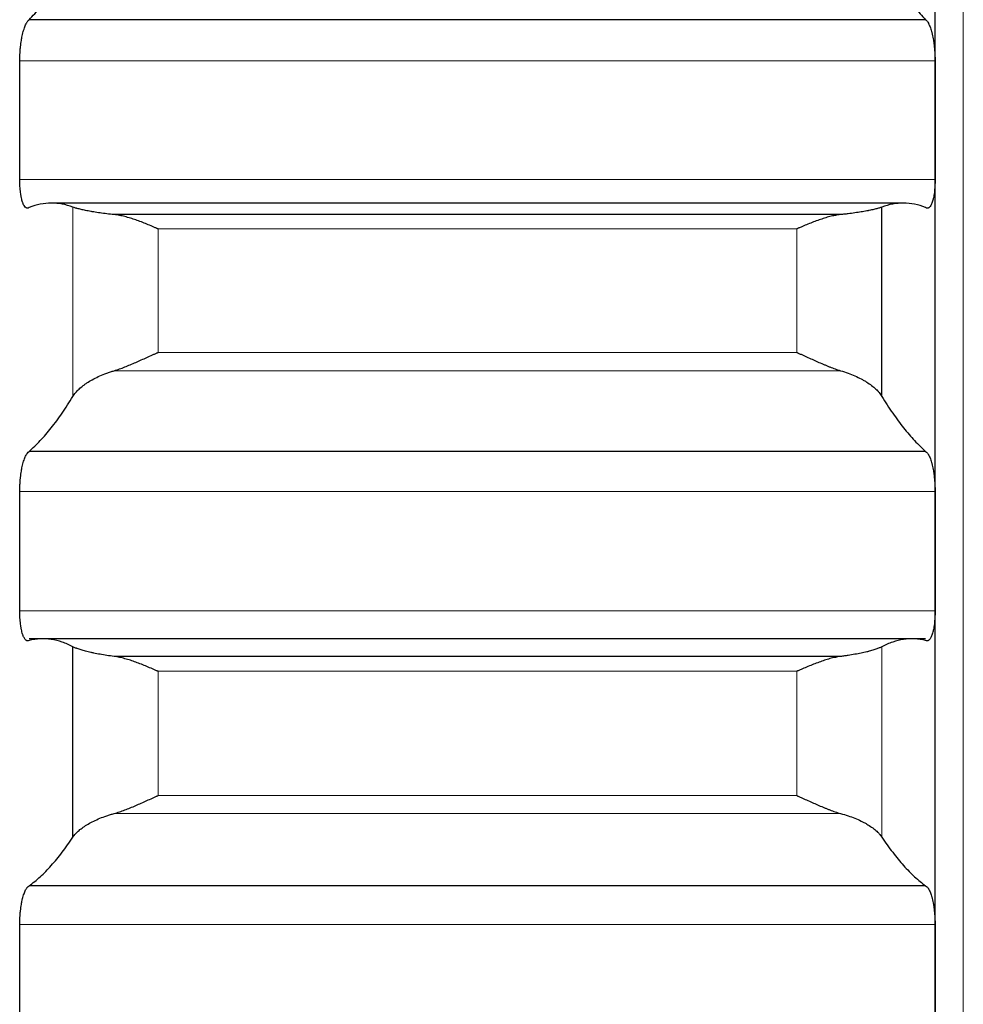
# Model space of a CAD drawing. Header units: inches. Extents: x 0 to 20790, y -12 to 14700.
# Tile 75 of 256: x 7872 to 7926, y 4530 to 4586. Entities that reach past the tile are written whole.
import ezdxf

# ---------------------------------------------------------------- set-up
doc = ezdxf.new("R2010")
doc.units = ezdxf.units.IN
doc.layers.add('1', color=7, linetype='Continuous', true_color=0xffffff)

msp = doc.modelspace()

# ---------------------------------------------------------------- linework, layer by layer
at = {"layer": '1', "color": 110, "linetype": 'Continuous', "lineweight": 13}
for p, q in [((7925.515, 4070.389), (7925.515, 5077.731)), ((7923.912, 4583.446), (7871.917, 4583.446)), ((7923.912, 4576.696), (7871.917, 4576.696)), ((7874.941, 4564.377), (7874.941, 4575.13)), ((7916.059, 4573.894), (7879.771, 4573.894)), ((7879.771, 4566.872), (7879.771, 4573.894)), ((7916.059, 4566.872), (7916.059, 4573.894)), ((7916.059, 4566.872), (7879.771, 4566.872)), ((7918.546, 4565.834), (7877.283, 4565.834)), ((7923.912, 4558.977), (7871.917, 4558.977)), ((7923.912, 4552.18), (7871.917, 4552.18)), ((7920.889, 4539.326), (7920.889, 4550.145)), ((7916.059, 4548.75), (7879.771, 4548.75)), ((7879.771, 4541.686), (7879.771, 4548.75)), ((7916.059, 4541.686), (7916.059, 4548.75)), ((7916.059, 4541.686), (7879.771, 4541.686)), ((7918.546, 4540.669), (7877.283, 4540.669)), ((7923.912, 4534.353), (7871.917, 4534.353))]:
    msp.add_line(p, q, dxfattribs=at)
at = {"layer": '1', "color": 2, "linetype": 'Continuous', "lineweight": 25}
for p, q in [((7923.915, 4580.071), (7923.915, 4604.375)), ((7923.377, 4585.784), (7872.452, 4585.784)), ((7923.915, 4555.578), (7923.915, 4580.071)), ((7922.102, 4575.358), (7873.727, 4575.358)), ((7918.546, 4574.705), (7877.283, 4574.705)), ((7920.889, 4564.377), (7920.889, 4575.13)), ((7923.377, 4561.25), (7872.452, 4561.25)), ((7923.915, 4530.937), (7923.915, 4555.578)), ((7923.377, 4550.595), (7872.452, 4550.595)), ((7874.941, 4539.326), (7874.941, 4550.145)), ((7918.546, 4549.594), (7877.283, 4549.594)), ((7923.377, 4536.559), (7872.452, 4536.559)), ((7923.915, 4506.187), (7923.915, 4530.937))]:
    msp.add_line(p, q, dxfattribs=at)
for points in [[(7872.452, 4585.784), (7872.663, 4585.999), (7873.083, 4586.468), (7873.708, 4587.282), (7874.328, 4588.207), (7874.737, 4588.899), (7874.941, 4589.264)], [(7920.889, 4589.264), (7921.093, 4588.899), (7921.502, 4588.207), (7922.122, 4587.282), (7922.746, 4586.468), (7923.166, 4585.999), (7923.377, 4585.784)], [(7871.915, 4580.071), (7871.915, 4581.196), (7871.916, 4582.321), (7871.917, 4583.446)], [(7923.912, 4583.446), (7923.914, 4582.321), (7923.915, 4581.196), (7923.915, 4580.071)], [(7871.917, 4576.696), (7871.916, 4577.821), (7871.915, 4578.946), (7871.915, 4580.071)], [(7923.915, 4580.071), (7923.915, 4578.946), (7923.914, 4577.821), (7923.912, 4576.696)], [(7874.941, 4575.13), (7874.737, 4575.208), (7874.328, 4575.324), (7873.708, 4575.378), (7873.083, 4575.312), (7872.663, 4575.189), (7872.452, 4575.107)], [(7923.377, 4575.107), (7923.166, 4575.189), (7922.746, 4575.312), (7922.122, 4575.378), (7921.502, 4575.324), (7921.093, 4575.208), (7920.889, 4575.13)], [(7872.452, 4561.25), (7872.663, 4561.435), (7873.083, 4561.843), (7873.708, 4562.568), (7874.328, 4563.406), (7874.737, 4564.04), (7874.941, 4564.377)], [(7920.889, 4564.377), (7921.093, 4564.04), (7921.502, 4563.406), (7922.122, 4562.568), (7922.746, 4561.843), (7923.166, 4561.435), (7923.377, 4561.25)], [(7871.915, 4555.578), (7871.915, 4556.711), (7871.916, 4557.844), (7871.917, 4558.977)], [(7923.912, 4558.977), (7923.914, 4557.844), (7923.915, 4556.711), (7923.915, 4555.578)], [(7871.917, 4552.18), (7871.916, 4553.313), (7871.915, 4554.446), (7871.915, 4555.578)], [(7923.915, 4555.578), (7923.915, 4554.446), (7923.914, 4553.313), (7923.912, 4552.18)], [(7874.941, 4550.145), (7874.737, 4550.255), (7874.328, 4550.434), (7873.708, 4550.582), (7873.083, 4550.61), (7872.663, 4550.55), (7872.452, 4550.499)], [(7923.377, 4550.499), (7923.166, 4550.55), (7922.746, 4550.61), (7922.122, 4550.582), (7921.502, 4550.434), (7921.093, 4550.255), (7920.889, 4550.145)], [(7872.452, 4536.559), (7872.663, 4536.713), (7873.083, 4537.059), (7873.708, 4537.694), (7874.328, 4538.443), (7874.737, 4539.019), (7874.941, 4539.326)], [(7920.889, 4539.326), (7921.093, 4539.019), (7921.502, 4538.443), (7922.122, 4537.694), (7922.746, 4537.059), (7923.166, 4536.713), (7923.377, 4536.559)], [(7871.915, 4530.937), (7871.915, 4532.076), (7871.916, 4533.215), (7871.917, 4534.353)], [(7923.912, 4534.353), (7923.914, 4533.215), (7923.915, 4532.076), (7923.915, 4530.937)], [(7871.917, 4527.521), (7871.916, 4528.66), (7871.915, 4529.799), (7871.915, 4530.937)], [(7923.915, 4530.937), (7923.915, 4529.799), (7923.914, 4528.66), (7923.912, 4527.521)]]:
    msp.add_open_spline(points, degree=3, dxfattribs=at)
for points, knots in [([(7871.917, 4583.446), (7871.918, 4583.511), (7871.92, 4583.643), (7871.928, 4583.84), (7871.937, 4583.972), (7871.945, 4584.071), (7871.947, 4584.104), (7871.954, 4584.169), (7871.957, 4584.202), (7871.974, 4584.363), (7871.991, 4584.487), (7872.016, 4584.638), (7872.021, 4584.668), (7872.029, 4584.712), (7872.032, 4584.727), (7872.037, 4584.756), (7872.051, 4584.829), (7872.078, 4584.953), (7872.104, 4585.057), (7872.131, 4585.156), (7872.145, 4585.203), (7872.189, 4585.341), (7872.219, 4585.421), (7872.267, 4585.527), (7872.283, 4585.56), (7872.308, 4585.605), (7872.316, 4585.62), (7872.333, 4585.647), (7872.341, 4585.66), (7872.384, 4585.721), (7872.418, 4585.759), (7872.452, 4585.784)], [0, 0, 0, 0, 0.0625, 0.125, 0.1875, 0.1875, 0.21875, 0.21875, 0.25, 0.25, 0.375, 0.375, 0.40625, 0.40625, 0.421875, 0.421875, 0.4375, 0.5, 0.5625, 0.5625, 0.625, 0.625, 0.75, 0.75, 0.8125, 0.8125, 0.84375, 0.84375, 0.875, 0.875, 1, 1, 1, 1]), ([(7923.377, 4585.784), (7923.412, 4585.759), (7923.446, 4585.721), (7923.496, 4585.649), (7923.513, 4585.622), (7923.538, 4585.576), (7923.546, 4585.561), (7923.562, 4585.528), (7923.57, 4585.511), (7923.61, 4585.422), (7923.641, 4585.341), (7923.684, 4585.206), (7923.698, 4585.158), (7923.719, 4585.084), (7923.725, 4585.058), (7923.738, 4585.006), (7923.745, 4584.979), (7923.776, 4584.845), (7923.798, 4584.732), (7923.823, 4584.581), (7923.828, 4584.551), (7923.837, 4584.489), (7923.842, 4584.458), (7923.855, 4584.363), (7923.862, 4584.3), (7923.883, 4584.107), (7923.894, 4583.976), (7923.903, 4583.81), (7923.904, 4583.777), (7923.907, 4583.71), (7923.908, 4583.677), (7923.911, 4583.577), (7923.912, 4583.511), (7923.912, 4583.446)], [0, 0, 0, 0, 0.125, 0.125, 0.1875, 0.1875, 0.21875, 0.21875, 0.25, 0.25, 0.375, 0.375, 0.4375, 0.4375, 0.46875, 0.46875, 0.5, 0.5, 0.625, 0.625, 0.65625, 0.65625, 0.6875, 0.6875, 0.75, 0.75, 0.875, 0.875, 0.90625, 0.90625, 0.9375, 0.9375, 1, 1, 1, 1]), ([(7872.452, 4575.107), (7872.418, 4575.083), (7872.384, 4575.073), (7872.334, 4575.075), (7872.317, 4575.078), (7872.292, 4575.089), (7872.284, 4575.093), (7872.268, 4575.103), (7872.259, 4575.108), (7872.219, 4575.141), (7872.189, 4575.179), (7872.146, 4575.253), (7872.132, 4575.281), (7872.111, 4575.327), (7872.104, 4575.344), (7872.091, 4575.377), (7872.085, 4575.395), (7872.054, 4575.485), (7872.031, 4575.567), (7872.006, 4575.683), (7872.002, 4575.707), (7871.992, 4575.756), (7871.988, 4575.781), (7871.975, 4575.858), (7871.967, 4575.91), (7871.947, 4576.074), (7871.936, 4576.19), (7871.927, 4576.344), (7871.925, 4576.375), (7871.923, 4576.438), (7871.921, 4576.47), (7871.919, 4576.566), (7871.918, 4576.63), (7871.917, 4576.696)], [0, 0, 0, 0, 0.125, 0.125, 0.1875, 0.1875, 0.21875, 0.21875, 0.25, 0.25, 0.375, 0.375, 0.4375, 0.4375, 0.46875, 0.46875, 0.5, 0.5, 0.625, 0.625, 0.65625, 0.65625, 0.6875, 0.6875, 0.75, 0.75, 0.875, 0.875, 0.90625, 0.90625, 0.9375, 0.9375, 1, 1, 1, 1]), ([(7923.912, 4576.696), (7923.912, 4576.63), (7923.91, 4576.501), (7923.902, 4576.315), (7923.893, 4576.196), (7923.885, 4576.108), (7923.882, 4576.079), (7923.876, 4576.022), (7923.873, 4575.994), (7923.856, 4575.857), (7923.839, 4575.756), (7923.814, 4575.639), (7923.809, 4575.617), (7923.801, 4575.584), (7923.798, 4575.573), (7923.793, 4575.551), (7923.779, 4575.498), (7923.752, 4575.411), (7923.726, 4575.344), (7923.699, 4575.283), (7923.685, 4575.255), (7923.641, 4575.179), (7923.61, 4575.141), (7923.563, 4575.102), (7923.547, 4575.092), (7923.522, 4575.082), (7923.514, 4575.079), (7923.497, 4575.075), (7923.488, 4575.074), (7923.446, 4575.073), (7923.412, 4575.083), (7923.377, 4575.107)], [0, 0, 0, 0, 0.0625, 0.125, 0.1875, 0.1875, 0.21875, 0.21875, 0.25, 0.25, 0.375, 0.375, 0.40625, 0.40625, 0.421875, 0.421875, 0.4375, 0.5, 0.5625, 0.5625, 0.625, 0.625, 0.75, 0.75, 0.8125, 0.8125, 0.84375, 0.84375, 0.875, 0.875, 1, 1, 1, 1]), ([(7877.283, 4574.705), (7877.138, 4574.72), (7876.998, 4574.736), (7876.729, 4574.768), (7876.471, 4574.803), (7876.235, 4574.839), (7876.094, 4574.862), (7876.066, 4574.867), (7876.011, 4574.876), (7875.984, 4574.881), (7875.904, 4574.895), (7875.852, 4574.904), (7875.703, 4574.933), (7875.61, 4574.952), (7875.438, 4574.989), (7875.359, 4575.007), (7875.251, 4575.035), (7875.217, 4575.044), (7875.168, 4575.057), (7875.152, 4575.062), (7875.121, 4575.071), (7875.106, 4575.075), (7875.034, 4575.097), (7874.984, 4575.114), (7874.941, 4575.13)], [0, 0, 0, 0, 0.125, 0.125, 0.25, 0.375, 0.375, 0.40625, 0.40625, 0.4375, 0.4375, 0.5, 0.5, 0.625, 0.625, 0.75, 0.75, 0.8125, 0.8125, 0.84375, 0.84375, 0.875, 0.875, 1, 1, 1, 1]), ([(7879.771, 4573.894), (7879.767, 4573.895), (7879.764, 4573.897), (7879.758, 4573.9), (7879.754, 4573.901), (7879.744, 4573.906), (7879.724, 4573.914), (7879.678, 4573.935), (7879.585, 4573.975), (7879.506, 4574.009), (7879.348, 4574.077), (7879.243, 4574.121), (7878.929, 4574.248), (7878.721, 4574.329), (7878.41, 4574.437), (7878.307, 4574.472), (7878.151, 4574.52), (7878.099, 4574.535), (7877.996, 4574.565), (7877.944, 4574.579), (7877.789, 4574.618), (7877.687, 4574.641), (7877.484, 4574.68), (7877.383, 4574.695), (7877.283, 4574.705)], [0, 0, 0, 0, 0.003906, 0.003906, 0.007812, 0.007812, 0.015625, 0.03125, 0.0625, 0.125, 0.125, 0.25, 0.25, 0.5, 0.5, 0.625, 0.625, 0.6875, 0.6875, 0.75, 0.75, 0.875, 0.875, 1, 1, 1, 1]), ([(7918.546, 4574.705), (7918.447, 4574.695), (7918.347, 4574.68), (7918.145, 4574.642), (7918.044, 4574.619), (7917.84, 4574.567), (7917.738, 4574.538), (7917.531, 4574.474), (7917.427, 4574.44), (7917.217, 4574.367), (7917.112, 4574.328), (7916.902, 4574.248), (7916.797, 4574.206), (7916.587, 4574.121), (7916.482, 4574.077), (7916.324, 4574.009), (7916.244, 4573.975), (7916.152, 4573.935), (7916.105, 4573.914), (7916.085, 4573.906), (7916.072, 4573.9), (7916.066, 4573.897), (7916.059, 4573.894)], [0, 0, 0, 0, 0.125, 0.125, 0.25, 0.25, 0.375, 0.375, 0.5, 0.5, 0.625, 0.625, 0.75, 0.75, 0.875, 0.875, 0.9375, 0.96875, 0.984375, 0.992187, 0.992187, 1, 1, 1, 1]), ([(7920.889, 4575.13), (7920.846, 4575.114), (7920.796, 4575.097), (7920.681, 4575.062), (7920.552, 4575.027), (7920.395, 4574.99), (7920.265, 4574.961), (7920.22, 4574.952), (7920.15, 4574.938), (7920.126, 4574.933), (7920.078, 4574.923), (7920.053, 4574.919), (7919.928, 4574.895), (7919.717, 4574.858), (7919.482, 4574.821), (7919.235, 4574.786), (7919.105, 4574.769), (7918.935, 4574.748), (7918.901, 4574.744), (7918.832, 4574.736), (7918.727, 4574.724), (7918.619, 4574.713), (7918.546, 4574.705)], [0, 0, 0, 0, 0.125, 0.125, 0.25, 0.375, 0.375, 0.4375, 0.4375, 0.46875, 0.46875, 0.5, 0.5, 0.625, 0.75, 0.75, 0.875, 0.875, 0.90625, 0.90625, 0.9375, 1, 1, 1, 1]), ([(7877.283, 4565.834), (7877.383, 4565.864), (7877.483, 4565.897), (7877.685, 4565.968), (7877.786, 4566.007), (7877.99, 4566.087), (7878.092, 4566.129), (7878.299, 4566.216), (7878.403, 4566.261), (7878.613, 4566.353), (7878.718, 4566.399), (7878.927, 4566.493), (7879.032, 4566.541), (7879.243, 4566.636), (7879.348, 4566.683), (7879.506, 4566.754), (7879.585, 4566.79), (7879.678, 4566.831), (7879.724, 4566.852), (7879.744, 4566.86), (7879.758, 4566.866), (7879.764, 4566.869), (7879.771, 4566.872)], [0, 0, 0, 0, 0.125, 0.125, 0.25, 0.25, 0.375, 0.375, 0.5, 0.5, 0.625, 0.625, 0.75, 0.75, 0.875, 0.875, 0.9375, 0.96875, 0.984375, 0.992188, 0.992188, 1, 1, 1, 1]), ([(7916.059, 4566.872), (7916.062, 4566.871), (7916.066, 4566.869), (7916.072, 4566.866), (7916.075, 4566.865), (7916.085, 4566.86), (7916.105, 4566.852), (7916.152, 4566.831), (7916.244, 4566.79), (7916.324, 4566.754), (7916.482, 4566.683), (7916.587, 4566.636), (7916.9, 4566.494), (7917.108, 4566.4), (7917.419, 4566.264), (7917.523, 4566.219), (7917.678, 4566.154), (7917.73, 4566.132), (7917.834, 4566.09), (7917.886, 4566.069), (7918.041, 4566.008), (7918.143, 4565.969), (7918.346, 4565.897), (7918.447, 4565.864), (7918.546, 4565.834)], [0, 0, 0, 0, 0.003906, 0.003906, 0.007813, 0.007813, 0.015625, 0.03125, 0.0625, 0.125, 0.125, 0.25, 0.25, 0.5, 0.5, 0.625, 0.625, 0.6875, 0.6875, 0.75, 0.75, 0.875, 0.875, 1, 1, 1, 1]), ([(7874.941, 4564.377), (7874.984, 4564.447), (7875.034, 4564.517), (7875.148, 4564.655), (7875.277, 4564.791), (7875.435, 4564.925), (7875.564, 4565.024), (7875.609, 4565.057), (7875.68, 4565.106), (7875.704, 4565.122), (7875.752, 4565.154), (7875.777, 4565.17), (7875.901, 4565.249), (7876.113, 4565.371), (7876.348, 4565.484), (7876.595, 4565.593), (7876.725, 4565.645), (7876.894, 4565.707), (7876.929, 4565.72), (7876.998, 4565.744), (7877.103, 4565.779), (7877.21, 4565.813), (7877.283, 4565.834)], [0, 0, 0, 0, 0.125, 0.125, 0.25, 0.375, 0.375, 0.4375, 0.4375, 0.46875, 0.46875, 0.5, 0.5, 0.625, 0.75, 0.75, 0.875, 0.875, 0.90625, 0.90625, 0.9375, 1, 1, 1, 1]), ([(7918.546, 4565.834), (7918.692, 4565.791), (7918.832, 4565.745), (7919.101, 4565.647), (7919.359, 4565.544), (7919.595, 4565.43), (7919.736, 4565.356), (7919.763, 4565.341), (7919.818, 4565.31), (7919.846, 4565.295), (7919.926, 4565.249), (7919.977, 4565.218), (7920.127, 4565.123), (7920.22, 4565.059), (7920.391, 4564.928), (7920.47, 4564.861), (7920.579, 4564.759), (7920.613, 4564.725), (7920.662, 4564.673), (7920.678, 4564.656), (7920.708, 4564.621), (7920.723, 4564.604), (7920.796, 4564.517), (7920.846, 4564.447), (7920.889, 4564.377)], [0, 0, 0, 0, 0.125, 0.125, 0.25, 0.375, 0.375, 0.40625, 0.40625, 0.4375, 0.4375, 0.5, 0.5, 0.625, 0.625, 0.75, 0.75, 0.8125, 0.8125, 0.84375, 0.84375, 0.875, 0.875, 1, 1, 1, 1]), ([(7871.917, 4558.977), (7871.918, 4559.043), (7871.92, 4559.175), (7871.928, 4559.372), (7871.937, 4559.503), (7871.945, 4559.602), (7871.947, 4559.635), (7871.954, 4559.7), (7871.957, 4559.732), (7871.974, 4559.892), (7871.991, 4560.015), (7872.016, 4560.163), (7872.021, 4560.192), (7872.029, 4560.235), (7872.032, 4560.25), (7872.037, 4560.278), (7872.051, 4560.349), (7872.078, 4560.471), (7872.104, 4560.571), (7872.131, 4560.666), (7872.145, 4560.712), (7872.189, 4560.844), (7872.219, 4560.92), (7872.267, 4561.02), (7872.283, 4561.05), (7872.308, 4561.092), (7872.316, 4561.105), (7872.333, 4561.131), (7872.341, 4561.142), (7872.384, 4561.198), (7872.418, 4561.23), (7872.452, 4561.25)], [0, 0, 0, 0, 0.0625, 0.125, 0.1875, 0.1875, 0.21875, 0.21875, 0.25, 0.25, 0.375, 0.375, 0.40625, 0.40625, 0.421875, 0.421875, 0.4375, 0.5, 0.5625, 0.5625, 0.625, 0.625, 0.75, 0.75, 0.8125, 0.8125, 0.84375, 0.84375, 0.875, 0.875, 1, 1, 1, 1]), ([(7923.377, 4561.25), (7923.412, 4561.23), (7923.446, 4561.198), (7923.496, 4561.132), (7923.513, 4561.107), (7923.538, 4561.066), (7923.546, 4561.051), (7923.562, 4561.02), (7923.57, 4561.004), (7923.61, 4560.921), (7923.641, 4560.844), (7923.684, 4560.715), (7923.698, 4560.669), (7923.719, 4560.597), (7923.725, 4560.572), (7923.738, 4560.522), (7923.745, 4560.496), (7923.776, 4560.366), (7923.798, 4560.255), (7923.823, 4560.107), (7923.828, 4560.077), (7923.837, 4560.016), (7923.842, 4559.985), (7923.855, 4559.892), (7923.862, 4559.829), (7923.883, 4559.638), (7923.894, 4559.508), (7923.903, 4559.342), (7923.904, 4559.309), (7923.907, 4559.242), (7923.908, 4559.209), (7923.911, 4559.109), (7923.912, 4559.043), (7923.912, 4558.977)], [0, 0, 0, 0, 0.125, 0.125, 0.1875, 0.1875, 0.21875, 0.21875, 0.25, 0.25, 0.375, 0.375, 0.4375, 0.4375, 0.46875, 0.46875, 0.5, 0.5, 0.625, 0.625, 0.65625, 0.65625, 0.6875, 0.6875, 0.75, 0.75, 0.875, 0.875, 0.90625, 0.90625, 0.9375, 0.9375, 1, 1, 1, 1]), ([(7872.452, 4550.499), (7872.418, 4550.481), (7872.384, 4550.475), (7872.334, 4550.485), (7872.317, 4550.491), (7872.292, 4550.505), (7872.284, 4550.511), (7872.268, 4550.523), (7872.259, 4550.53), (7872.219, 4550.569), (7872.189, 4550.612), (7872.146, 4550.693), (7872.132, 4550.724), (7872.111, 4550.773), (7872.104, 4550.791), (7872.091, 4550.826), (7872.085, 4550.845), (7872.054, 4550.941), (7872.031, 4551.027), (7872.006, 4551.147), (7872.002, 4551.172), (7871.992, 4551.222), (7871.988, 4551.248), (7871.975, 4551.328), (7871.967, 4551.382), (7871.947, 4551.55), (7871.936, 4551.668), (7871.927, 4551.825), (7871.925, 4551.856), (7871.923, 4551.92), (7871.921, 4551.952), (7871.919, 4552.049), (7871.918, 4552.114), (7871.917, 4552.18)], [0, 0, 0, 0, 0.125, 0.125, 0.1875, 0.1875, 0.21875, 0.21875, 0.25, 0.25, 0.375, 0.375, 0.4375, 0.4375, 0.46875, 0.46875, 0.5, 0.5, 0.625, 0.625, 0.65625, 0.65625, 0.6875, 0.6875, 0.75, 0.75, 0.875, 0.875, 0.90625, 0.90625, 0.9375, 0.9375, 1, 1, 1, 1]), ([(7923.912, 4552.18), (7923.912, 4552.114), (7923.91, 4551.984), (7923.902, 4551.795), (7923.893, 4551.674), (7923.885, 4551.584), (7923.882, 4551.554), (7923.876, 4551.496), (7923.873, 4551.468), (7923.856, 4551.327), (7923.839, 4551.222), (7923.814, 4551.102), (7923.809, 4551.078), (7923.801, 4551.044), (7923.798, 4551.032), (7923.793, 4551.01), (7923.779, 4550.954), (7923.752, 4550.862), (7923.726, 4550.791), (7923.699, 4550.725), (7923.685, 4550.695), (7923.641, 4550.612), (7923.61, 4550.569), (7923.563, 4550.523), (7923.547, 4550.511), (7923.522, 4550.496), (7923.514, 4550.492), (7923.497, 4550.486), (7923.488, 4550.484), (7923.446, 4550.475), (7923.412, 4550.481), (7923.377, 4550.499)], [0, 0, 0, 0, 0.0625, 0.125, 0.1875, 0.1875, 0.21875, 0.21875, 0.25, 0.25, 0.375, 0.375, 0.40625, 0.40625, 0.421875, 0.421875, 0.4375, 0.5, 0.5625, 0.5625, 0.625, 0.625, 0.75, 0.75, 0.8125, 0.8125, 0.84375, 0.84375, 0.875, 0.875, 1, 1, 1, 1]), ([(7877.283, 4549.594), (7877.138, 4549.612), (7876.998, 4549.632), (7876.729, 4549.672), (7876.471, 4549.715), (7876.235, 4549.761), (7876.094, 4549.79), (7876.066, 4549.796), (7876.011, 4549.808), (7875.984, 4549.814), (7875.904, 4549.832), (7875.852, 4549.844), (7875.703, 4549.881), (7875.61, 4549.905), (7875.438, 4549.954), (7875.359, 4549.978), (7875.251, 4550.015), (7875.217, 4550.027), (7875.168, 4550.045), (7875.152, 4550.051), (7875.121, 4550.063), (7875.106, 4550.069), (7875.034, 4550.099), (7874.984, 4550.122), (7874.941, 4550.145)], [0, 0, 0, 0, 0.125, 0.125, 0.25, 0.375, 0.375, 0.40625, 0.40625, 0.4375, 0.4375, 0.5, 0.5, 0.625, 0.625, 0.75, 0.75, 0.8125, 0.8125, 0.84375, 0.84375, 0.875, 0.875, 1, 1, 1, 1]), ([(7920.889, 4550.145), (7920.846, 4550.122), (7920.796, 4550.099), (7920.681, 4550.052), (7920.552, 4550.004), (7920.395, 4549.955), (7920.265, 4549.918), (7920.22, 4549.906), (7920.15, 4549.887), (7920.126, 4549.881), (7920.078, 4549.869), (7920.053, 4549.863), (7919.928, 4549.832), (7919.717, 4549.785), (7919.482, 4549.739), (7919.235, 4549.694), (7919.105, 4549.673), (7918.935, 4549.647), (7918.901, 4549.642), (7918.832, 4549.632), (7918.727, 4549.617), (7918.619, 4549.603), (7918.546, 4549.594)], [0, 0, 0, 0, 0.125, 0.125, 0.25, 0.375, 0.375, 0.4375, 0.4375, 0.46875, 0.46875, 0.5, 0.5, 0.625, 0.75, 0.75, 0.875, 0.875, 0.90625, 0.90625, 0.9375, 1, 1, 1, 1]), ([(7879.771, 4548.75), (7879.767, 4548.752), (7879.764, 4548.753), (7879.758, 4548.756), (7879.754, 4548.758), (7879.744, 4548.762), (7879.724, 4548.771), (7879.678, 4548.792), (7879.585, 4548.832), (7879.506, 4548.867), (7879.348, 4548.935), (7879.243, 4548.98), (7878.929, 4549.11), (7878.721, 4549.192), (7878.41, 4549.305), (7878.307, 4549.341), (7878.151, 4549.391), (7878.099, 4549.407), (7877.996, 4549.439), (7877.944, 4549.454), (7877.789, 4549.496), (7877.687, 4549.521), (7877.484, 4549.564), (7877.383, 4549.581), (7877.283, 4549.594)], [0, 0, 0, 0, 0.003906, 0.003906, 0.007812, 0.007812, 0.015625, 0.03125, 0.0625, 0.125, 0.125, 0.25, 0.25, 0.5, 0.5, 0.625, 0.625, 0.6875, 0.6875, 0.75, 0.75, 0.875, 0.875, 1, 1, 1, 1]), ([(7918.546, 4549.594), (7918.447, 4549.581), (7918.347, 4549.564), (7918.145, 4549.522), (7918.044, 4549.497), (7917.84, 4549.441), (7917.738, 4549.41), (7917.531, 4549.344), (7917.427, 4549.308), (7917.217, 4549.232), (7917.112, 4549.192), (7916.902, 4549.11), (7916.797, 4549.067), (7916.587, 4548.98), (7916.482, 4548.935), (7916.324, 4548.867), (7916.244, 4548.832), (7916.152, 4548.791), (7916.105, 4548.771), (7916.085, 4548.762), (7916.072, 4548.756), (7916.066, 4548.753), (7916.059, 4548.75)], [0, 0, 0, 0, 0.125, 0.125, 0.25, 0.25, 0.375, 0.375, 0.5, 0.5, 0.625, 0.625, 0.75, 0.75, 0.875, 0.875, 0.9375, 0.96875, 0.984375, 0.992188, 0.992188, 1, 1, 1, 1]), ([(7877.283, 4540.669), (7877.383, 4540.697), (7877.483, 4540.728), (7877.685, 4540.796), (7877.786, 4540.832), (7877.99, 4540.909), (7878.092, 4540.95), (7878.299, 4541.035), (7878.403, 4541.079), (7878.613, 4541.169), (7878.718, 4541.215), (7878.927, 4541.308), (7879.032, 4541.355), (7879.243, 4541.449), (7879.348, 4541.497), (7879.506, 4541.568), (7879.585, 4541.603), (7879.678, 4541.645), (7879.724, 4541.665), (7879.744, 4541.674), (7879.758, 4541.68), (7879.764, 4541.683), (7879.771, 4541.686)], [0, 0, 0, 0, 0.125, 0.125, 0.25, 0.25, 0.375, 0.375, 0.5, 0.5, 0.625, 0.625, 0.75, 0.75, 0.875, 0.875, 0.9375, 0.96875, 0.984375, 0.992187, 0.992187, 1, 1, 1, 1]), ([(7916.059, 4541.686), (7916.062, 4541.685), (7916.066, 4541.683), (7916.072, 4541.68), (7916.075, 4541.679), (7916.085, 4541.674), (7916.105, 4541.665), (7916.152, 4541.645), (7916.244, 4541.603), (7916.324, 4541.568), (7916.482, 4541.497), (7916.587, 4541.45), (7916.9, 4541.309), (7917.108, 4541.216), (7917.419, 4541.082), (7917.523, 4541.038), (7917.678, 4540.974), (7917.73, 4540.953), (7917.834, 4540.912), (7917.886, 4540.892), (7918.041, 4540.833), (7918.143, 4540.796), (7918.346, 4540.728), (7918.447, 4540.697), (7918.546, 4540.669)], [0, 0, 0, 0, 0.003906, 0.003906, 0.007813, 0.007813, 0.015625, 0.03125, 0.0625, 0.125, 0.125, 0.25, 0.25, 0.5, 0.5, 0.625, 0.625, 0.6875, 0.6875, 0.75, 0.75, 0.875, 0.875, 1, 1, 1, 1]), ([(7874.941, 4539.326), (7874.984, 4539.391), (7875.034, 4539.454), (7875.148, 4539.581), (7875.277, 4539.706), (7875.435, 4539.829), (7875.564, 4539.92), (7875.609, 4539.95), (7875.68, 4539.995), (7875.704, 4540.01), (7875.752, 4540.04), (7875.777, 4540.055), (7875.901, 4540.127), (7876.113, 4540.24), (7876.348, 4540.345), (7876.595, 4540.446), (7876.725, 4540.494), (7876.894, 4540.552), (7876.929, 4540.563), (7876.998, 4540.585), (7877.103, 4540.618), (7877.21, 4540.649), (7877.283, 4540.669)], [0, 0, 0, 0, 0.125, 0.125, 0.25, 0.375, 0.375, 0.4375, 0.4375, 0.46875, 0.46875, 0.5, 0.5, 0.625, 0.75, 0.75, 0.875, 0.875, 0.90625, 0.90625, 0.9375, 1, 1, 1, 1]), ([(7918.546, 4540.669), (7918.692, 4540.629), (7918.832, 4540.586), (7919.101, 4540.496), (7919.359, 4540.4), (7919.595, 4540.295), (7919.736, 4540.226), (7919.763, 4540.212), (7919.818, 4540.184), (7919.846, 4540.17), (7919.926, 4540.128), (7919.977, 4540.099), (7920.127, 4540.012), (7920.22, 4539.952), (7920.391, 4539.832), (7920.47, 4539.77), (7920.579, 4539.677), (7920.613, 4539.646), (7920.662, 4539.598), (7920.678, 4539.582), (7920.708, 4539.551), (7920.723, 4539.535), (7920.796, 4539.455), (7920.846, 4539.391), (7920.889, 4539.326)], [0, 0, 0, 0, 0.125, 0.125, 0.25, 0.375, 0.375, 0.40625, 0.40625, 0.4375, 0.4375, 0.5, 0.5, 0.625, 0.625, 0.75, 0.75, 0.8125, 0.8125, 0.84375, 0.84375, 0.875, 0.875, 1, 1, 1, 1]), ([(7871.917, 4534.353), (7871.918, 4534.42), (7871.92, 4534.552), (7871.928, 4534.75), (7871.937, 4534.88), (7871.945, 4534.978), (7871.947, 4535.011), (7871.954, 4535.075), (7871.957, 4535.107), (7871.974, 4535.265), (7871.991, 4535.386), (7872.016, 4535.531), (7872.021, 4535.56), (7872.029, 4535.602), (7872.032, 4535.616), (7872.037, 4535.644), (7872.051, 4535.713), (7872.078, 4535.832), (7872.104, 4535.928), (7872.131, 4536.02), (7872.145, 4536.064), (7872.189, 4536.19), (7872.219, 4536.262), (7872.267, 4536.355), (7872.283, 4536.383), (7872.308, 4536.422), (7872.316, 4536.434), (7872.333, 4536.456), (7872.341, 4536.467), (7872.384, 4536.516), (7872.418, 4536.544), (7872.452, 4536.559)], [0, 0, 0, 0, 0.0625, 0.125, 0.1875, 0.1875, 0.21875, 0.21875, 0.25, 0.25, 0.375, 0.375, 0.40625, 0.40625, 0.421875, 0.421875, 0.4375, 0.5, 0.5625, 0.5625, 0.625, 0.625, 0.75, 0.75, 0.8125, 0.8125, 0.84375, 0.84375, 0.875, 0.875, 1, 1, 1, 1]), ([(7923.377, 4536.559), (7923.412, 4536.544), (7923.446, 4536.516), (7923.496, 4536.458), (7923.513, 4536.435), (7923.538, 4536.397), (7923.546, 4536.384), (7923.562, 4536.356), (7923.57, 4536.341), (7923.61, 4536.263), (7923.641, 4536.19), (7923.684, 4536.067), (7923.698, 4536.023), (7923.719, 4535.953), (7923.725, 4535.929), (7923.738, 4535.881), (7923.745, 4535.856), (7923.776, 4535.729), (7923.798, 4535.621), (7923.823, 4535.477), (7923.828, 4535.447), (7923.837, 4535.387), (7923.842, 4535.357), (7923.855, 4535.265), (7923.862, 4535.203), (7923.883, 4535.014), (7923.894, 4534.885), (7923.903, 4534.72), (7923.904, 4534.686), (7923.907, 4534.62), (7923.908, 4534.586), (7923.911, 4534.486), (7923.912, 4534.42), (7923.912, 4534.353)], [0, 0, 0, 0, 0.125, 0.125, 0.1875, 0.1875, 0.21875, 0.21875, 0.25, 0.25, 0.375, 0.375, 0.4375, 0.4375, 0.46875, 0.46875, 0.5, 0.5, 0.625, 0.625, 0.65625, 0.65625, 0.6875, 0.6875, 0.75, 0.75, 0.875, 0.875, 0.90625, 0.90625, 0.9375, 0.9375, 1, 1, 1, 1])]:
    msp.add_open_spline(points, degree=3, knots=knots, dxfattribs=at)

doc.saveas('drawing.dxf')
